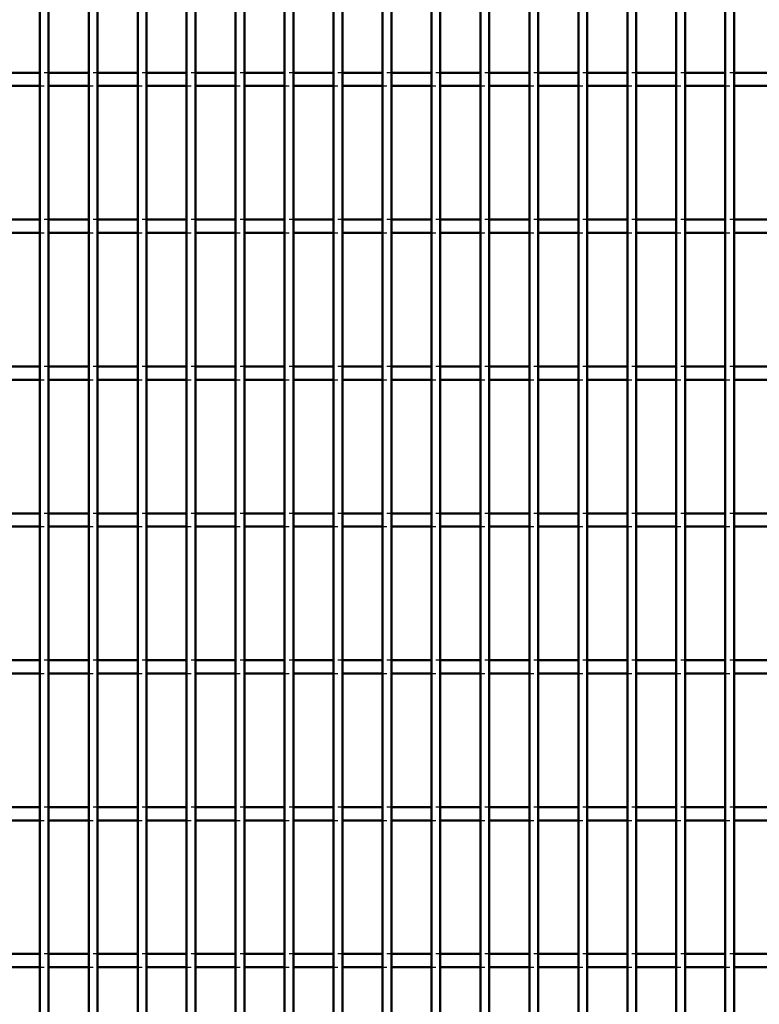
# Model space of a CAD drawing. Header units: millimetres. Extents: x -846 to 505, y -500 to 878.
# Tile 17 of 29: x 161 to 329, y -277 to -53. Entities that reach past the tile are written whole.
import ezdxf

# ---------------------------------------------------------------- set-up
doc = ezdxf.new("R2010")
doc.units = ezdxf.units.MM
doc.linetypes.add('Dashed', pattern=[2, 1, -1])
doc.layers.add('AM_0', color=7, linetype='Continuous', lineweight=50)
doc.layers.add('AM_9', color=6, linetype='Dashed', lineweight=25)

# ---------------------------------------------------------------- blocks, each defined once
blk = doc.blocks.new('62_nym8mi3mmo1drj6tdvbi8w33m________0_in_LPPX423303311311100010003500_4')
at = {"layer": 'AM_0'}
for p, q in [((165.65, -497), (165.65, 497)), ((167.65, -497), (167.65, 497))]:
    blk.add_line(p, q, dxfattribs=at)
blk = doc.blocks.new('63_yviogugs6ndbd2lwxb0xgno6w________0_in_LPPX423303311311100010003500_4')
at = {"layer": 'AM_0'}
for p, q in [((176.76, -497), (176.76, 497)), ((178.76, -497), (178.76, 497))]:
    blk.add_line(p, q, dxfattribs=at)
blk = doc.blocks.new('64_fd6xqki3nk6rlnnv5jvbznzdd________0_in_LPPX423303311311100010003500_4')
at = {"layer": 'AM_0'}
for p, q in [((187.87, -497), (187.87, 497)), ((189.87, -497), (189.87, 497))]:
    blk.add_line(p, q, dxfattribs=at)
blk = doc.blocks.new('65_2kjh9ix0irukohw3h9cy1xulj________0_in_LPPX423303311311100010003500_4')
at = {"layer": 'AM_0'}
for p, q in [((198.98, -497), (198.98, 497)), ((200.98, -497), (200.98, 497))]:
    blk.add_line(p, q, dxfattribs=at)
blk = doc.blocks.new('66_g9qc1ktprsdj8lcznkxezbtkj________0_in_LPPX423303311311100010003500_4')
at = {"layer": 'AM_0'}
for p, q in [((210.09, -497), (210.09, 497)), ((212.09, -497), (212.09, 497))]:
    blk.add_line(p, q, dxfattribs=at)
blk = doc.blocks.new('67_7om8xd05dwvo53f9iadtsatep________0_in_LPPX423303311311100010003500_4')
at = {"layer": 'AM_0'}
for p, q in [((221.2, -497), (221.2, 497)), ((223.2, -497), (223.2, 497))]:
    blk.add_line(p, q, dxfattribs=at)
blk = doc.blocks.new('68_ce6cvhm0jt9vmh41wudwmiqkm________0_in_LPPX423303311311100010003500_4')
at = {"layer": 'AM_0'}
for p, q in [((232.31, -497), (232.31, 497)), ((234.31, -497), (234.31, 497))]:
    blk.add_line(p, q, dxfattribs=at)
blk = doc.blocks.new('69_mbv9danzs2368acojjoqsi9vr________0_in_LPPX423303311311100010003500_4')
at = {"layer": 'AM_0'}
for p, q in [((243.42, -497), (243.42, 497)), ((245.42, -497), (245.42, 497))]:
    blk.add_line(p, q, dxfattribs=at)
blk = doc.blocks.new('70_1vgpkhqnzrhmus9kvci1unulw________0_in_LPPX423303311311100010003500_4')
at = {"layer": 'AM_0'}
for p, q in [((254.53, -497), (254.53, 497)), ((256.53, -497), (256.53, 497))]:
    blk.add_line(p, q, dxfattribs=at)
blk = doc.blocks.new('71_qjj1je1nj7lxtlvo91mybywmf________0_in_LPPX423303311311100010003500_4')
at = {"layer": 'AM_0'}
for p, q in [((265.64, -497), (265.64, 497)), ((267.64, -497), (267.64, 497))]:
    blk.add_line(p, q, dxfattribs=at)
blk = doc.blocks.new('72_pe5efajxrdvuzspjl0ik6gbwc________0_in_LPPX423303311311100010003500_4')
at = {"layer": 'AM_0'}
for p, q in [((276.75, -497), (276.75, 497)), ((278.75, -497), (278.75, 497))]:
    blk.add_line(p, q, dxfattribs=at)
blk = doc.blocks.new('73_fgge2jr8u7uhfbrfm0prgww6r________0_in_LPPX423303311311100010003500_4')
at = {"layer": 'AM_0'}
for p, q in [((287.86, -497), (287.86, 497)), ((289.86, -497), (289.86, 497))]:
    blk.add_line(p, q, dxfattribs=at)
blk = doc.blocks.new('74_xymeirt2rwf05h1r7t3v9t5vn________0_in_LPPX423303311311100010003500_4')
at = {"layer": 'AM_0'}
for p, q in [((298.97, -497), (298.97, 497)), ((300.97, -497), (300.97, 497))]:
    blk.add_line(p, q, dxfattribs=at)
blk = doc.blocks.new('75_3nc3fe9008f29zb2yl61xctuq________0_in_LPPX423303311311100010003500_4')
at = {"layer": 'AM_0'}
for p, q in [((310.08, -497), (310.08, 497)), ((312.08, -497), (312.08, 497))]:
    blk.add_line(p, q, dxfattribs=at)
blk = doc.blocks.new('76_qebaiaardfvmxc2iouekaw8ju________0_in_LPPX423303311311100010003500_4')
at = {"layer": 'AM_0'}
for p, q in [((321.19, -497), (321.19, 497)), ((323.19, -497), (323.19, 497))]:
    blk.add_line(p, q, dxfattribs=at)
blk = doc.blocks.new('99_r4rdjxyrqmy1hs6cznn6t2m8b________0_in_LPPX423303311311100010003500_4')
at = {"layer": 'AM_0'}
for p, q in [((165.65, -265.14), (156.54, -265.14)), ((165.65, -265.14), (165.65, -268.14)), ((176.76, -265.14), (167.65, -265.14)), ((167.65, -268.14), (167.65, -265.14)), ((176.76, -265.14), (176.76, -268.14)), ((187.87, -265.14), (178.76, -265.14)), ((178.76, -268.14), (178.76, -265.14)), ((187.87, -265.14), (187.87, -268.14)), ((198.98, -265.14), (189.87, -265.14)), ((189.87, -268.14), (189.87, -265.14)), ((198.98, -265.14), (198.98, -268.14)), ((210.09, -265.14), (200.98, -265.14)), ((200.98, -268.14), (200.98, -265.14)), ((210.09, -265.14), (210.09, -268.14)), ((212.09, -268.14), (212.09, -265.14)), ((221.2, -265.14), (212.09, -265.14)), ((221.2, -265.14), (221.2, -268.14)), ((223.2, -268.14), (223.2, -265.14)), ((232.31, -265.14), (223.2, -265.14)), ((232.31, -265.14), (232.31, -268.14)), ((243.42, -265.14), (234.31, -265.14)), ((234.31, -268.14), (234.31, -265.14)), ((243.42, -265.14), (243.42, -268.14)), ((245.42, -268.14), (245.42, -265.14)), ((254.53, -265.14), (245.42, -265.14)), ((254.53, -265.14), (254.53, -268.14)), ((265.64, -265.14), (256.53, -265.14)), ((256.53, -268.14), (256.53, -265.14)), ((265.64, -265.14), (265.64, -268.14)), ((267.64, -268.14), (267.64, -265.14)), ((276.75, -265.14), (267.64, -265.14)), ((276.75, -265.14), (276.75, -268.14)), ((278.75, -268.14), (278.75, -265.14)), ((287.86, -265.14), (278.75, -265.14)), ((287.86, -265.14), (287.86, -268.14)), ((289.86, -268.14), (289.86, -265.14)), ((298.97, -265.14), (289.86, -265.14)), ((298.97, -265.14), (298.97, -268.14)), ((300.97, -268.14), (300.97, -265.14)), ((310.08, -265.14), (300.97, -265.14)), ((310.08, -265.14), (310.08, -268.14)), ((312.08, -268.14), (312.08, -265.14)), ((321.19, -265.14), (312.08, -265.14)), ((321.19, -265.14), (321.19, -268.14)), ((332.3, -265.14), (323.19, -265.14)), ((323.19, -268.14), (323.19, -265.14)), ((165.65, -268.14), (156.54, -268.14)), ((176.76, -268.14), (167.65, -268.14)), ((187.87, -268.14), (178.76, -268.14)), ((198.98, -268.14), (189.87, -268.14)), ((210.09, -268.14), (200.98, -268.14)), ((221.2, -268.14), (212.09, -268.14)), ((232.31, -268.14), (223.2, -268.14)), ((243.42, -268.14), (234.31, -268.14)), ((254.53, -268.14), (245.42, -268.14)), ((265.64, -268.14), (256.53, -268.14)), ((276.75, -268.14), (267.64, -268.14)), ((287.86, -268.14), (278.75, -268.14)), ((298.97, -268.14), (289.86, -268.14)), ((310.08, -268.14), (300.97, -268.14)), ((321.19, -268.14), (312.08, -268.14)), ((332.3, -268.14), (323.19, -268.14))]:
    blk.add_line(p, q, dxfattribs=at)
at = {"layer": 'AM_9'}
for p, q in [((167.65, -265.14), (165.65, -265.14)), ((178.76, -265.14), (176.76, -265.14)), ((189.87, -265.14), (187.87, -265.14)), ((200.98, -265.14), (198.98, -265.14)), ((212.09, -265.14), (210.09, -265.14)), ((223.2, -265.14), (221.2, -265.14)), ((234.31, -265.14), (232.31, -265.14)), ((245.42, -265.14), (243.42, -265.14)), ((256.53, -265.14), (254.53, -265.14)), ((267.64, -265.14), (265.64, -265.14)), ((278.75, -265.14), (276.75, -265.14)), ((289.86, -265.14), (287.86, -265.14)), ((300.97, -265.14), (298.97, -265.14)), ((312.08, -265.14), (310.08, -265.14)), ((323.19, -265.14), (321.19, -265.14)), ((165.65, -268.14), (167.65, -268.14)), ((176.76, -268.14), (178.76, -268.14)), ((187.87, -268.14), (189.87, -268.14)), ((198.98, -268.14), (200.98, -268.14)), ((210.09, -268.14), (212.09, -268.14)), ((221.2, -268.14), (223.2, -268.14)), ((232.31, -268.14), (234.31, -268.14)), ((243.42, -268.14), (245.42, -268.14)), ((254.53, -268.14), (256.53, -268.14)), ((265.64, -268.14), (267.64, -268.14)), ((276.75, -268.14), (278.75, -268.14)), ((287.86, -268.14), (289.86, -268.14)), ((298.97, -268.14), (300.97, -268.14)), ((310.08, -268.14), (312.08, -268.14)), ((321.19, -268.14), (323.19, -268.14))]:
    blk.add_line(p, q, dxfattribs=at)
blk = doc.blocks.new('100_vbrc6kbtw0suybq9iyemfpiie________0_in_LPPX423303311311100010003500_4')
at = {"layer": 'AM_0'}
for p, q in [((165.65, -231.81), (156.54, -231.81)), ((165.65, -231.81), (165.65, -234.81)), ((176.76, -231.81), (167.65, -231.81)), ((167.65, -234.81), (167.65, -231.81)), ((176.76, -231.81), (176.76, -234.81)), ((187.87, -231.81), (178.76, -231.81)), ((178.76, -234.81), (178.76, -231.81)), ((187.87, -231.81), (187.87, -234.81)), ((198.98, -231.81), (189.87, -231.81)), ((189.87, -234.81), (189.87, -231.81)), ((198.98, -231.81), (198.98, -234.81)), ((210.09, -231.81), (200.98, -231.81)), ((200.98, -234.81), (200.98, -231.81)), ((210.09, -231.81), (210.09, -234.81)), ((212.09, -234.81), (212.09, -231.81)), ((221.2, -231.81), (212.09, -231.81)), ((221.2, -231.81), (221.2, -234.81)), ((223.2, -234.81), (223.2, -231.81)), ((232.31, -231.81), (223.2, -231.81)), ((232.31, -231.81), (232.31, -234.81)), ((243.42, -231.81), (234.31, -231.81)), ((234.31, -234.81), (234.31, -231.81)), ((243.42, -231.81), (243.42, -234.81)), ((245.42, -234.81), (245.42, -231.81)), ((254.53, -231.81), (245.42, -231.81)), ((254.53, -231.81), (254.53, -234.81)), ((265.64, -231.81), (256.53, -231.81)), ((256.53, -234.81), (256.53, -231.81)), ((265.64, -231.81), (265.64, -234.81)), ((267.64, -234.81), (267.64, -231.81)), ((276.75, -231.81), (267.64, -231.81)), ((276.75, -231.81), (276.75, -234.81)), ((278.75, -234.81), (278.75, -231.81)), ((287.86, -231.81), (278.75, -231.81)), ((287.86, -231.81), (287.86, -234.81)), ((289.86, -234.81), (289.86, -231.81)), ((298.97, -231.81), (289.86, -231.81)), ((298.97, -231.81), (298.97, -234.81)), ((300.97, -234.81), (300.97, -231.81)), ((310.08, -231.81), (300.97, -231.81)), ((310.08, -231.81), (310.08, -234.81)), ((312.08, -234.81), (312.08, -231.81)), ((321.19, -231.81), (312.08, -231.81)), ((321.19, -231.81), (321.19, -234.81)), ((332.3, -231.81), (323.19, -231.81)), ((323.19, -234.81), (323.19, -231.81)), ((165.65, -234.81), (156.54, -234.81)), ((176.76, -234.81), (167.65, -234.81)), ((187.87, -234.81), (178.76, -234.81)), ((198.98, -234.81), (189.87, -234.81)), ((210.09, -234.81), (200.98, -234.81)), ((221.2, -234.81), (212.09, -234.81)), ((232.31, -234.81), (223.2, -234.81)), ((243.42, -234.81), (234.31, -234.81)), ((254.53, -234.81), (245.42, -234.81)), ((265.64, -234.81), (256.53, -234.81)), ((276.75, -234.81), (267.64, -234.81)), ((287.86, -234.81), (278.75, -234.81)), ((298.97, -234.81), (289.86, -234.81)), ((310.08, -234.81), (300.97, -234.81)), ((321.19, -234.81), (312.08, -234.81)), ((332.3, -234.81), (323.19, -234.81))]:
    blk.add_line(p, q, dxfattribs=at)
at = {"layer": 'AM_9'}
for p, q in [((167.65, -231.81), (165.65, -231.81)), ((178.76, -231.81), (176.76, -231.81)), ((189.87, -231.81), (187.87, -231.81)), ((200.98, -231.81), (198.98, -231.81)), ((212.09, -231.81), (210.09, -231.81)), ((223.2, -231.81), (221.2, -231.81)), ((234.31, -231.81), (232.31, -231.81)), ((245.42, -231.81), (243.42, -231.81)), ((256.53, -231.81), (254.53, -231.81)), ((267.64, -231.81), (265.64, -231.81)), ((278.75, -231.81), (276.75, -231.81)), ((289.86, -231.81), (287.86, -231.81)), ((300.97, -231.81), (298.97, -231.81)), ((312.08, -231.81), (310.08, -231.81)), ((323.19, -231.81), (321.19, -231.81)), ((165.65, -234.81), (167.65, -234.81)), ((176.76, -234.81), (178.76, -234.81)), ((187.87, -234.81), (189.87, -234.81)), ((198.98, -234.81), (200.98, -234.81)), ((210.09, -234.81), (212.09, -234.81)), ((221.2, -234.81), (223.2, -234.81)), ((232.31, -234.81), (234.31, -234.81)), ((243.42, -234.81), (245.42, -234.81)), ((254.53, -234.81), (256.53, -234.81)), ((265.64, -234.81), (267.64, -234.81)), ((276.75, -234.81), (278.75, -234.81)), ((287.86, -234.81), (289.86, -234.81)), ((298.97, -234.81), (300.97, -234.81)), ((310.08, -234.81), (312.08, -234.81)), ((321.19, -234.81), (323.19, -234.81))]:
    blk.add_line(p, q, dxfattribs=at)
blk = doc.blocks.new('101_kn8twr88720g5tghbfso7du1c________0_in_LPPX423303311311100010003500_4')
at = {"layer": 'AM_0'}
for p, q in [((165.65, -198.48), (156.54, -198.48)), ((165.65, -198.48), (165.65, -201.48)), ((176.76, -198.48), (167.65, -198.48)), ((167.65, -201.48), (167.65, -198.48)), ((176.76, -198.48), (176.76, -201.48)), ((187.87, -198.48), (178.76, -198.48)), ((178.76, -201.48), (178.76, -198.48)), ((187.87, -198.48), (187.87, -201.48)), ((198.98, -198.48), (189.87, -198.48)), ((189.87, -201.48), (189.87, -198.48)), ((198.98, -198.48), (198.98, -201.48)), ((210.09, -198.48), (200.98, -198.48)), ((200.98, -201.48), (200.98, -198.48)), ((210.09, -198.48), (210.09, -201.48)), ((212.09, -201.48), (212.09, -198.48)), ((221.2, -198.48), (212.09, -198.48)), ((221.2, -198.48), (221.2, -201.48)), ((223.2, -201.48), (223.2, -198.48)), ((232.31, -198.48), (223.2, -198.48)), ((232.31, -198.48), (232.31, -201.48)), ((243.42, -198.48), (234.31, -198.48)), ((234.31, -201.48), (234.31, -198.48)), ((243.42, -198.48), (243.42, -201.48)), ((245.42, -201.48), (245.42, -198.48)), ((254.53, -198.48), (245.42, -198.48)), ((254.53, -198.48), (254.53, -201.48)), ((265.64, -198.48), (256.53, -198.48)), ((256.53, -201.48), (256.53, -198.48)), ((265.64, -198.48), (265.64, -201.48)), ((267.64, -201.48), (267.64, -198.48)), ((276.75, -198.48), (267.64, -198.48)), ((276.75, -198.48), (276.75, -201.48)), ((278.75, -201.48), (278.75, -198.48)), ((287.86, -198.48), (278.75, -198.48)), ((287.86, -198.48), (287.86, -201.48)), ((289.86, -201.48), (289.86, -198.48)), ((298.97, -198.48), (289.86, -198.48)), ((298.97, -198.48), (298.97, -201.48)), ((300.97, -201.48), (300.97, -198.48)), ((310.08, -198.48), (300.97, -198.48)), ((310.08, -198.48), (310.08, -201.48)), ((312.08, -201.48), (312.08, -198.48)), ((321.19, -198.48), (312.08, -198.48)), ((321.19, -198.48), (321.19, -201.48)), ((332.3, -198.48), (323.19, -198.48)), ((323.19, -201.48), (323.19, -198.48)), ((165.65, -201.48), (156.54, -201.48)), ((176.76, -201.48), (167.65, -201.48)), ((187.87, -201.48), (178.76, -201.48)), ((198.98, -201.48), (189.87, -201.48)), ((210.09, -201.48), (200.98, -201.48)), ((221.2, -201.48), (212.09, -201.48)), ((232.31, -201.48), (223.2, -201.48)), ((243.42, -201.48), (234.31, -201.48)), ((254.53, -201.48), (245.42, -201.48)), ((265.64, -201.48), (256.53, -201.48)), ((276.75, -201.48), (267.64, -201.48)), ((287.86, -201.48), (278.75, -201.48)), ((298.97, -201.48), (289.86, -201.48)), ((310.08, -201.48), (300.97, -201.48)), ((321.19, -201.48), (312.08, -201.48)), ((332.3, -201.48), (323.19, -201.48))]:
    blk.add_line(p, q, dxfattribs=at)
at = {"layer": 'AM_9'}
for p, q in [((167.65, -198.48), (165.65, -198.48)), ((178.76, -198.48), (176.76, -198.48)), ((189.87, -198.48), (187.87, -198.48)), ((200.98, -198.48), (198.98, -198.48)), ((212.09, -198.48), (210.09, -198.48)), ((223.2, -198.48), (221.2, -198.48)), ((234.31, -198.48), (232.31, -198.48)), ((245.42, -198.48), (243.42, -198.48)), ((256.53, -198.48), (254.53, -198.48)), ((267.64, -198.48), (265.64, -198.48)), ((278.75, -198.48), (276.75, -198.48)), ((289.86, -198.48), (287.86, -198.48)), ((300.97, -198.48), (298.97, -198.48)), ((312.08, -198.48), (310.08, -198.48)), ((323.19, -198.48), (321.19, -198.48)), ((165.65, -201.48), (167.65, -201.48)), ((176.76, -201.48), (178.76, -201.48)), ((187.87, -201.48), (189.87, -201.48)), ((198.98, -201.48), (200.98, -201.48)), ((210.09, -201.48), (212.09, -201.48)), ((221.2, -201.48), (223.2, -201.48)), ((232.31, -201.48), (234.31, -201.48)), ((243.42, -201.48), (245.42, -201.48)), ((254.53, -201.48), (256.53, -201.48)), ((265.64, -201.48), (267.64, -201.48)), ((276.75, -201.48), (278.75, -201.48)), ((287.86, -201.48), (289.86, -201.48)), ((298.97, -201.48), (300.97, -201.48)), ((310.08, -201.48), (312.08, -201.48)), ((321.19, -201.48), (323.19, -201.48))]:
    blk.add_line(p, q, dxfattribs=at)
blk = doc.blocks.new('102_rqd63av9dlqebvtwccf2ibf6y________0_in_LPPX423303311311100010003500_4')
at = {"layer": 'AM_0'}
for p, q in [((165.65, -165.15), (156.54, -165.15)), ((165.65, -165.15), (165.65, -168.15)), ((176.76, -165.15), (167.65, -165.15)), ((167.65, -168.15), (167.65, -165.15)), ((176.76, -165.15), (176.76, -168.15)), ((187.87, -165.15), (178.76, -165.15)), ((178.76, -168.15), (178.76, -165.15)), ((187.87, -165.15), (187.87, -168.15)), ((198.98, -165.15), (189.87, -165.15)), ((189.87, -168.15), (189.87, -165.15)), ((198.98, -165.15), (198.98, -168.15)), ((210.09, -165.15), (200.98, -165.15)), ((200.98, -168.15), (200.98, -165.15)), ((210.09, -165.15), (210.09, -168.15)), ((212.09, -168.15), (212.09, -165.15)), ((221.2, -165.15), (212.09, -165.15)), ((221.2, -165.15), (221.2, -168.15)), ((223.2, -168.15), (223.2, -165.15)), ((232.31, -165.15), (223.2, -165.15)), ((232.31, -165.15), (232.31, -168.15)), ((243.42, -165.15), (234.31, -165.15)), ((234.31, -168.15), (234.31, -165.15)), ((243.42, -165.15), (243.42, -168.15)), ((245.42, -168.15), (245.42, -165.15)), ((254.53, -165.15), (245.42, -165.15)), ((254.53, -165.15), (254.53, -168.15)), ((265.64, -165.15), (256.53, -165.15)), ((256.53, -168.15), (256.53, -165.15)), ((265.64, -165.15), (265.64, -168.15)), ((267.64, -168.15), (267.64, -165.15)), ((276.75, -165.15), (267.64, -165.15)), ((276.75, -165.15), (276.75, -168.15)), ((278.75, -168.15), (278.75, -165.15)), ((287.86, -165.15), (278.75, -165.15)), ((287.86, -165.15), (287.86, -168.15)), ((289.86, -168.15), (289.86, -165.15)), ((298.97, -165.15), (289.86, -165.15)), ((298.97, -165.15), (298.97, -168.15)), ((300.97, -168.15), (300.97, -165.15)), ((310.08, -165.15), (300.97, -165.15)), ((310.08, -165.15), (310.08, -168.15)), ((312.08, -168.15), (312.08, -165.15)), ((321.19, -165.15), (312.08, -165.15)), ((321.19, -165.15), (321.19, -168.15)), ((332.3, -165.15), (323.19, -165.15)), ((323.19, -168.15), (323.19, -165.15)), ((165.65, -168.15), (156.54, -168.15)), ((176.76, -168.15), (167.65, -168.15)), ((187.87, -168.15), (178.76, -168.15)), ((198.98, -168.15), (189.87, -168.15)), ((210.09, -168.15), (200.98, -168.15)), ((221.2, -168.15), (212.09, -168.15)), ((232.31, -168.15), (223.2, -168.15)), ((243.42, -168.15), (234.31, -168.15)), ((254.53, -168.15), (245.42, -168.15)), ((265.64, -168.15), (256.53, -168.15)), ((276.75, -168.15), (267.64, -168.15)), ((287.86, -168.15), (278.75, -168.15)), ((298.97, -168.15), (289.86, -168.15)), ((310.08, -168.15), (300.97, -168.15)), ((321.19, -168.15), (312.08, -168.15)), ((332.3, -168.15), (323.19, -168.15))]:
    blk.add_line(p, q, dxfattribs=at)
at = {"layer": 'AM_9'}
for p, q in [((167.65, -165.15), (165.65, -165.15)), ((178.76, -165.15), (176.76, -165.15)), ((189.87, -165.15), (187.87, -165.15)), ((200.98, -165.15), (198.98, -165.15)), ((212.09, -165.15), (210.09, -165.15)), ((223.2, -165.15), (221.2, -165.15)), ((234.31, -165.15), (232.31, -165.15)), ((245.42, -165.15), (243.42, -165.15)), ((256.53, -165.15), (254.53, -165.15)), ((267.64, -165.15), (265.64, -165.15)), ((278.75, -165.15), (276.75, -165.15)), ((289.86, -165.15), (287.86, -165.15)), ((300.97, -165.15), (298.97, -165.15)), ((312.08, -165.15), (310.08, -165.15)), ((323.19, -165.15), (321.19, -165.15)), ((165.65, -168.15), (167.65, -168.15)), ((176.76, -168.15), (178.76, -168.15)), ((187.87, -168.15), (189.87, -168.15)), ((198.98, -168.15), (200.98, -168.15)), ((210.09, -168.15), (212.09, -168.15)), ((221.2, -168.15), (223.2, -168.15)), ((232.31, -168.15), (234.31, -168.15)), ((243.42, -168.15), (245.42, -168.15)), ((254.53, -168.15), (256.53, -168.15)), ((265.64, -168.15), (267.64, -168.15)), ((276.75, -168.15), (278.75, -168.15)), ((287.86, -168.15), (289.86, -168.15)), ((298.97, -168.15), (300.97, -168.15)), ((310.08, -168.15), (312.08, -168.15)), ((321.19, -168.15), (323.19, -168.15))]:
    blk.add_line(p, q, dxfattribs=at)
blk = doc.blocks.new('103_kxwktf5b9opftposgqf7xn9ga________0_in_LPPX423303311311100010003500_4')
at = {"layer": 'AM_0'}
for p, q in [((165.65, -131.82), (156.54, -131.82)), ((165.65, -131.82), (165.65, -134.82)), ((176.76, -131.82), (167.65, -131.82)), ((167.65, -134.82), (167.65, -131.82)), ((176.76, -131.82), (176.76, -134.82)), ((187.87, -131.82), (178.76, -131.82)), ((178.76, -134.82), (178.76, -131.82)), ((187.87, -131.82), (187.87, -134.82)), ((198.98, -131.82), (189.87, -131.82)), ((189.87, -134.82), (189.87, -131.82)), ((198.98, -131.82), (198.98, -134.82)), ((210.09, -131.82), (200.98, -131.82)), ((200.98, -134.82), (200.98, -131.82)), ((210.09, -131.82), (210.09, -134.82)), ((212.09, -134.82), (212.09, -131.82)), ((221.2, -131.82), (212.09, -131.82)), ((221.2, -131.82), (221.2, -134.82)), ((223.2, -134.82), (223.2, -131.82)), ((232.31, -131.82), (223.2, -131.82)), ((232.31, -131.82), (232.31, -134.82)), ((243.42, -131.82), (234.31, -131.82)), ((234.31, -134.82), (234.31, -131.82)), ((243.42, -131.82), (243.42, -134.82)), ((245.42, -134.82), (245.42, -131.82)), ((254.53, -131.82), (245.42, -131.82)), ((254.53, -131.82), (254.53, -134.82)), ((265.64, -131.82), (256.53, -131.82)), ((256.53, -134.82), (256.53, -131.82)), ((265.64, -131.82), (265.64, -134.82)), ((267.64, -134.82), (267.64, -131.82)), ((276.75, -131.82), (267.64, -131.82)), ((276.75, -131.82), (276.75, -134.82)), ((278.75, -134.82), (278.75, -131.82)), ((287.86, -131.82), (278.75, -131.82)), ((287.86, -131.82), (287.86, -134.82)), ((289.86, -134.82), (289.86, -131.82)), ((298.97, -131.82), (289.86, -131.82)), ((298.97, -131.82), (298.97, -134.82)), ((300.97, -134.82), (300.97, -131.82)), ((310.08, -131.82), (300.97, -131.82)), ((310.08, -131.82), (310.08, -134.82)), ((312.08, -134.82), (312.08, -131.82)), ((321.19, -131.82), (312.08, -131.82)), ((321.19, -131.82), (321.19, -134.82)), ((332.3, -131.82), (323.19, -131.82)), ((323.19, -134.82), (323.19, -131.82)), ((165.65, -134.82), (156.54, -134.82)), ((176.76, -134.82), (167.65, -134.82)), ((187.87, -134.82), (178.76, -134.82)), ((198.98, -134.82), (189.87, -134.82)), ((210.09, -134.82), (200.98, -134.82)), ((221.2, -134.82), (212.09, -134.82)), ((232.31, -134.82), (223.2, -134.82)), ((243.42, -134.82), (234.31, -134.82)), ((254.53, -134.82), (245.42, -134.82)), ((265.64, -134.82), (256.53, -134.82)), ((276.75, -134.82), (267.64, -134.82)), ((287.86, -134.82), (278.75, -134.82)), ((298.97, -134.82), (289.86, -134.82)), ((310.08, -134.82), (300.97, -134.82)), ((321.19, -134.82), (312.08, -134.82)), ((332.3, -134.82), (323.19, -134.82))]:
    blk.add_line(p, q, dxfattribs=at)
at = {"layer": 'AM_9'}
for p, q in [((167.65, -131.82), (165.65, -131.82)), ((178.76, -131.82), (176.76, -131.82)), ((189.87, -131.82), (187.87, -131.82)), ((200.98, -131.82), (198.98, -131.82)), ((212.09, -131.82), (210.09, -131.82)), ((223.2, -131.82), (221.2, -131.82)), ((234.31, -131.82), (232.31, -131.82)), ((245.42, -131.82), (243.42, -131.82)), ((256.53, -131.82), (254.53, -131.82)), ((267.64, -131.82), (265.64, -131.82)), ((278.75, -131.82), (276.75, -131.82)), ((289.86, -131.82), (287.86, -131.82)), ((300.97, -131.82), (298.97, -131.82)), ((312.08, -131.82), (310.08, -131.82)), ((323.19, -131.82), (321.19, -131.82)), ((165.65, -134.82), (167.65, -134.82)), ((176.76, -134.82), (178.76, -134.82)), ((187.87, -134.82), (189.87, -134.82)), ((198.98, -134.82), (200.98, -134.82)), ((210.09, -134.82), (212.09, -134.82)), ((221.2, -134.82), (223.2, -134.82)), ((232.31, -134.82), (234.31, -134.82)), ((243.42, -134.82), (245.42, -134.82)), ((254.53, -134.82), (256.53, -134.82)), ((265.64, -134.82), (267.64, -134.82)), ((276.75, -134.82), (278.75, -134.82)), ((287.86, -134.82), (289.86, -134.82)), ((298.97, -134.82), (300.97, -134.82)), ((310.08, -134.82), (312.08, -134.82)), ((321.19, -134.82), (323.19, -134.82))]:
    blk.add_line(p, q, dxfattribs=at)
blk = doc.blocks.new('104_rmerkpmnuiebjx04na9m09mjo________0_in_LPPX423303311311100010003500_4')
at = {"layer": 'AM_0'}
for p, q in [((165.65, -98.49), (156.54, -98.49)), ((165.65, -98.49), (165.65, -101.49)), ((176.76, -98.49), (167.65, -98.49)), ((167.65, -101.49), (167.65, -98.49)), ((176.76, -98.49), (176.76, -101.49)), ((187.87, -98.49), (178.76, -98.49)), ((178.76, -101.49), (178.76, -98.49)), ((187.87, -98.49), (187.87, -101.49)), ((198.98, -98.49), (189.87, -98.49)), ((189.87, -101.49), (189.87, -98.49)), ((198.98, -98.49), (198.98, -101.49)), ((210.09, -98.49), (200.98, -98.49)), ((200.98, -101.49), (200.98, -98.49)), ((210.09, -98.49), (210.09, -101.49)), ((212.09, -101.49), (212.09, -98.49)), ((221.2, -98.49), (212.09, -98.49)), ((221.2, -98.49), (221.2, -101.49)), ((223.2, -101.49), (223.2, -98.49)), ((232.31, -98.49), (223.2, -98.49)), ((232.31, -98.49), (232.31, -101.49)), ((243.42, -98.49), (234.31, -98.49)), ((234.31, -101.49), (234.31, -98.49)), ((243.42, -98.49), (243.42, -101.49)), ((245.42, -101.49), (245.42, -98.49)), ((254.53, -98.49), (245.42, -98.49)), ((254.53, -98.49), (254.53, -101.49)), ((265.64, -98.49), (256.53, -98.49)), ((256.53, -101.49), (256.53, -98.49)), ((265.64, -98.49), (265.64, -101.49)), ((267.64, -101.49), (267.64, -98.49)), ((276.75, -98.49), (267.64, -98.49)), ((276.75, -98.49), (276.75, -101.49)), ((278.75, -101.49), (278.75, -98.49)), ((287.86, -98.49), (278.75, -98.49)), ((287.86, -98.49), (287.86, -101.49)), ((289.86, -101.49), (289.86, -98.49)), ((298.97, -98.49), (289.86, -98.49)), ((298.97, -98.49), (298.97, -101.49)), ((300.97, -101.49), (300.97, -98.49)), ((310.08, -98.49), (300.97, -98.49)), ((310.08, -98.49), (310.08, -101.49)), ((312.08, -101.49), (312.08, -98.49)), ((321.19, -98.49), (312.08, -98.49)), ((321.19, -98.49), (321.19, -101.49)), ((332.3, -98.49), (323.19, -98.49)), ((323.19, -101.49), (323.19, -98.49)), ((165.65, -101.49), (156.54, -101.49)), ((176.76, -101.49), (167.65, -101.49)), ((187.87, -101.49), (178.76, -101.49)), ((198.98, -101.49), (189.87, -101.49)), ((210.09, -101.49), (200.98, -101.49)), ((221.2, -101.49), (212.09, -101.49)), ((232.31, -101.49), (223.2, -101.49)), ((243.42, -101.49), (234.31, -101.49)), ((254.53, -101.49), (245.42, -101.49)), ((265.64, -101.49), (256.53, -101.49)), ((276.75, -101.49), (267.64, -101.49)), ((287.86, -101.49), (278.75, -101.49)), ((298.97, -101.49), (289.86, -101.49)), ((310.08, -101.49), (300.97, -101.49)), ((321.19, -101.49), (312.08, -101.49)), ((332.3, -101.49), (323.19, -101.49))]:
    blk.add_line(p, q, dxfattribs=at)
at = {"layer": 'AM_9'}
for p, q in [((167.65, -98.49), (165.65, -98.49)), ((178.76, -98.49), (176.76, -98.49)), ((189.87, -98.49), (187.87, -98.49)), ((200.98, -98.49), (198.98, -98.49)), ((212.09, -98.49), (210.09, -98.49)), ((223.2, -98.49), (221.2, -98.49)), ((234.31, -98.49), (232.31, -98.49)), ((245.42, -98.49), (243.42, -98.49)), ((256.53, -98.49), (254.53, -98.49)), ((267.64, -98.49), (265.64, -98.49)), ((278.75, -98.49), (276.75, -98.49)), ((289.86, -98.49), (287.86, -98.49)), ((300.97, -98.49), (298.97, -98.49)), ((312.08, -98.49), (310.08, -98.49)), ((323.19, -98.49), (321.19, -98.49)), ((165.65, -101.49), (167.65, -101.49)), ((176.76, -101.49), (178.76, -101.49)), ((187.87, -101.49), (189.87, -101.49)), ((198.98, -101.49), (200.98, -101.49)), ((210.09, -101.49), (212.09, -101.49)), ((221.2, -101.49), (223.2, -101.49)), ((232.31, -101.49), (234.31, -101.49)), ((243.42, -101.49), (245.42, -101.49)), ((254.53, -101.49), (256.53, -101.49)), ((265.64, -101.49), (267.64, -101.49)), ((276.75, -101.49), (278.75, -101.49)), ((287.86, -101.49), (289.86, -101.49)), ((298.97, -101.49), (300.97, -101.49)), ((310.08, -101.49), (312.08, -101.49)), ((321.19, -101.49), (323.19, -101.49))]:
    blk.add_line(p, q, dxfattribs=at)
blk = doc.blocks.new('105_iu81vexhag2eesqh0uxrf86ys________0_in_LPPX423303311311100010003500_4')
at = {"layer": 'AM_0'}
for p, q in [((165.65, -65.16), (156.54, -65.16)), ((165.65, -65.16), (165.65, -68.16)), ((176.76, -65.16), (167.65, -65.16)), ((167.65, -68.16), (167.65, -65.16)), ((176.76, -65.16), (176.76, -68.16)), ((187.87, -65.16), (178.76, -65.16)), ((178.76, -68.16), (178.76, -65.16)), ((187.87, -65.16), (187.87, -68.16)), ((198.98, -65.16), (189.87, -65.16)), ((189.87, -68.16), (189.87, -65.16)), ((198.98, -65.16), (198.98, -68.16)), ((210.09, -65.16), (200.98, -65.16)), ((200.98, -68.16), (200.98, -65.16)), ((210.09, -65.16), (210.09, -68.16)), ((212.09, -68.16), (212.09, -65.16)), ((221.2, -65.16), (212.09, -65.16)), ((221.2, -65.16), (221.2, -68.16)), ((223.2, -68.16), (223.2, -65.16)), ((232.31, -65.16), (223.2, -65.16)), ((232.31, -65.16), (232.31, -68.16)), ((243.42, -65.16), (234.31, -65.16)), ((234.31, -68.16), (234.31, -65.16)), ((243.42, -65.16), (243.42, -68.16)), ((245.42, -68.16), (245.42, -65.16)), ((254.53, -65.16), (245.42, -65.16)), ((254.53, -65.16), (254.53, -68.16)), ((265.64, -65.16), (256.53, -65.16)), ((256.53, -68.16), (256.53, -65.16)), ((265.64, -65.16), (265.64, -68.16)), ((267.64, -68.16), (267.64, -65.16)), ((276.75, -65.16), (267.64, -65.16)), ((276.75, -65.16), (276.75, -68.16)), ((278.75, -68.16), (278.75, -65.16)), ((287.86, -65.16), (278.75, -65.16)), ((287.86, -65.16), (287.86, -68.16)), ((289.86, -68.16), (289.86, -65.16)), ((298.97, -65.16), (289.86, -65.16)), ((298.97, -65.16), (298.97, -68.16)), ((300.97, -68.16), (300.97, -65.16)), ((310.08, -65.16), (300.97, -65.16)), ((310.08, -65.16), (310.08, -68.16)), ((312.08, -68.16), (312.08, -65.16)), ((321.19, -65.16), (312.08, -65.16)), ((321.19, -65.16), (321.19, -68.16)), ((332.3, -65.16), (323.19, -65.16)), ((323.19, -68.16), (323.19, -65.16)), ((165.65, -68.16), (156.54, -68.16)), ((176.76, -68.16), (167.65, -68.16)), ((187.87, -68.16), (178.76, -68.16)), ((198.98, -68.16), (189.87, -68.16)), ((210.09, -68.16), (200.98, -68.16)), ((221.2, -68.16), (212.09, -68.16)), ((232.31, -68.16), (223.2, -68.16)), ((243.42, -68.16), (234.31, -68.16)), ((254.53, -68.16), (245.42, -68.16)), ((265.64, -68.16), (256.53, -68.16)), ((276.75, -68.16), (267.64, -68.16)), ((287.86, -68.16), (278.75, -68.16)), ((298.97, -68.16), (289.86, -68.16)), ((310.08, -68.16), (300.97, -68.16)), ((321.19, -68.16), (312.08, -68.16)), ((332.3, -68.16), (323.19, -68.16))]:
    blk.add_line(p, q, dxfattribs=at)
at = {"layer": 'AM_9'}
for p, q in [((167.65, -65.16), (165.65, -65.16)), ((178.76, -65.16), (176.76, -65.16)), ((189.87, -65.16), (187.87, -65.16)), ((200.98, -65.16), (198.98, -65.16)), ((212.09, -65.16), (210.09, -65.16)), ((223.2, -65.16), (221.2, -65.16)), ((234.31, -65.16), (232.31, -65.16)), ((245.42, -65.16), (243.42, -65.16)), ((256.53, -65.16), (254.53, -65.16)), ((267.64, -65.16), (265.64, -65.16)), ((278.75, -65.16), (276.75, -65.16)), ((289.86, -65.16), (287.86, -65.16)), ((300.97, -65.16), (298.97, -65.16)), ((312.08, -65.16), (310.08, -65.16)), ((323.19, -65.16), (321.19, -65.16)), ((165.65, -68.16), (167.65, -68.16)), ((176.76, -68.16), (178.76, -68.16)), ((187.87, -68.16), (189.87, -68.16)), ((198.98, -68.16), (200.98, -68.16)), ((210.09, -68.16), (212.09, -68.16)), ((221.2, -68.16), (223.2, -68.16)), ((232.31, -68.16), (234.31, -68.16)), ((243.42, -68.16), (245.42, -68.16)), ((254.53, -68.16), (256.53, -68.16)), ((265.64, -68.16), (267.64, -68.16)), ((276.75, -68.16), (278.75, -68.16)), ((287.86, -68.16), (289.86, -68.16)), ((298.97, -68.16), (300.97, -68.16)), ((310.08, -68.16), (312.08, -68.16)), ((321.19, -68.16), (323.19, -68.16))]:
    blk.add_line(p, q, dxfattribs=at)

msp = doc.modelspace()

# ---------------------------------------------------------------- block references
for name in ['62_nym8mi3mmo1drj6tdvbi8w33m________0_in_LPPX423303311311100010003500_4', '63_yviogugs6ndbd2lwxb0xgno6w________0_in_LPPX423303311311100010003500_4', '64_fd6xqki3nk6rlnnv5jvbznzdd________0_in_LPPX423303311311100010003500_4', '65_2kjh9ix0irukohw3h9cy1xulj________0_in_LPPX423303311311100010003500_4', '66_g9qc1ktprsdj8lcznkxezbtkj________0_in_LPPX423303311311100010003500_4', '67_7om8xd05dwvo53f9iadtsatep________0_in_LPPX423303311311100010003500_4', '68_ce6cvhm0jt9vmh41wudwmiqkm________0_in_LPPX423303311311100010003500_4', '69_mbv9danzs2368acojjoqsi9vr________0_in_LPPX423303311311100010003500_4', '70_1vgpkhqnzrhmus9kvci1unulw________0_in_LPPX423303311311100010003500_4', '71_qjj1je1nj7lxtlvo91mybywmf________0_in_LPPX423303311311100010003500_4', '72_pe5efajxrdvuzspjl0ik6gbwc________0_in_LPPX423303311311100010003500_4', '73_fgge2jr8u7uhfbrfm0prgww6r________0_in_LPPX423303311311100010003500_4', '74_xymeirt2rwf05h1r7t3v9t5vn________0_in_LPPX423303311311100010003500_4', '75_3nc3fe9008f29zb2yl61xctuq________0_in_LPPX423303311311100010003500_4', '76_qebaiaardfvmxc2iouekaw8ju________0_in_LPPX423303311311100010003500_4', '105_iu81vexhag2eesqh0uxrf86ys________0_in_LPPX423303311311100010003500_4', '104_rmerkpmnuiebjx04na9m09mjo________0_in_LPPX423303311311100010003500_4', '103_kxwktf5b9opftposgqf7xn9ga________0_in_LPPX423303311311100010003500_4', '102_rqd63av9dlqebvtwccf2ibf6y________0_in_LPPX423303311311100010003500_4', '101_kn8twr88720g5tghbfso7du1c________0_in_LPPX423303311311100010003500_4', '100_vbrc6kbtw0suybq9iyemfpiie________0_in_LPPX423303311311100010003500_4', '99_r4rdjxyrqmy1hs6cznn6t2m8b________0_in_LPPX423303311311100010003500_4']:
    msp.add_blockref(name, (0, 0))

doc.saveas('drawing.dxf')
